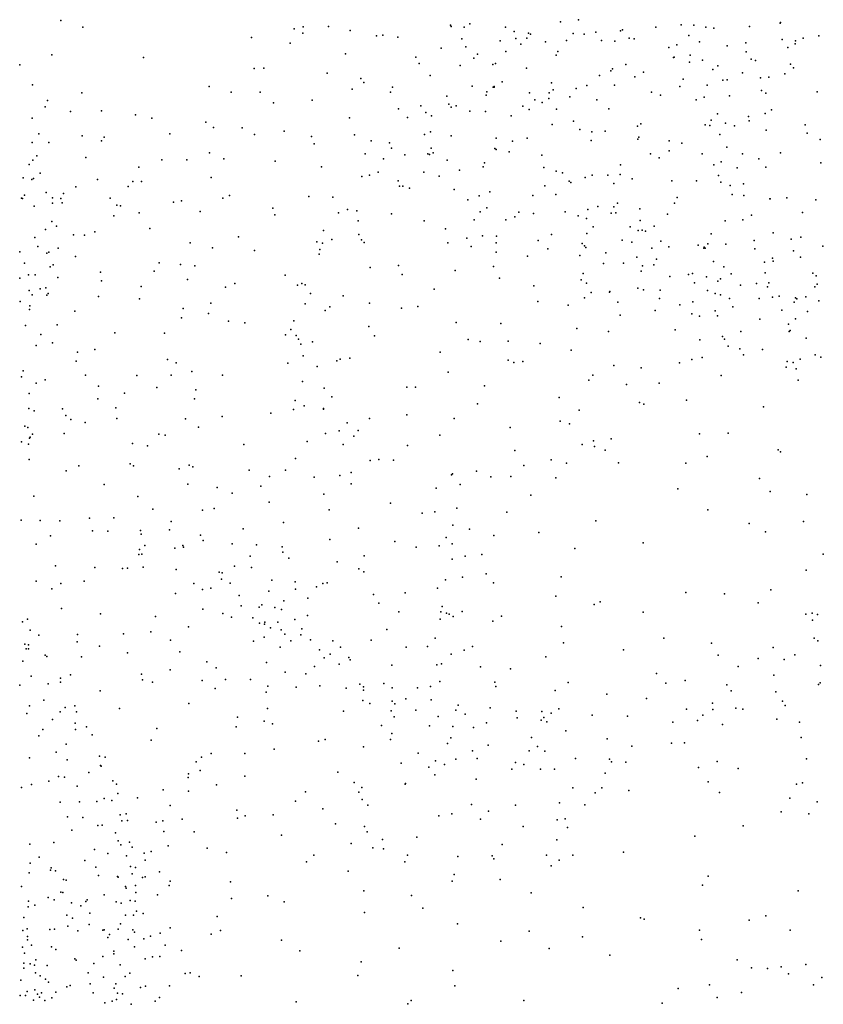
# Model space of a CAD drawing. Header units: metres. Extents: x -25 to 25, y -27.7 to 27.8.
# Tile 150 of 209: x 2.3 to 5.2, y -10.4 to -6.9. Entities that reach past the tile are written whole.
import ezdxf

# ---------------------------------------------------------------- set-up
doc = ezdxf.new("R2010")
doc.units = ezdxf.units.M

msp = doc.modelspace()

# ---------------------------------------------------------------- linework, layer by layer
for p in [(2.4744, -6.9324, 21.4665), (4.2968, -6.929, 20.2964), (2.5524, -6.9554, -1.3557), (3.2963, -6.9608, 12.5769), (3.3278, -6.9542, -0.8438), (3.4169, -6.9529, -8.6254), (3.4927, -6.9672, 13.0535), (3.8468, -6.9485, -11.7808), (3.8482, -6.9526, -6.8319), (3.8945, -6.9553, -7.4676), (3.9139, -6.9438, -0.9579), (4.04, -6.9553, -6.2202), (4.2339, -6.9365, -5.9656), (4.4448, -6.9681, 13.1196), (4.4523, -6.9648, 20.8294), (4.5693, -6.9558, -17.455), (4.6581, -6.9468, 21.3631), (4.703, -6.9487, -10.9597), (4.7454, -6.9549, 2.135), (4.7728, -6.9584, -17.0551), (4.8984, -6.9527, 13.1919), (5.0062, -6.9416, 12.5542), (5.0079, -6.9389, 7.2814), (3.1463, -6.9916, 12.7154), (3.327, -6.9761, 12.9459), (3.5856, -6.9863, -8.9995), (3.6081, -6.983, -8.0595), (3.6613, -6.9904, 21.7205), (3.8857, -6.9965, -7.1593), (4.0705, -6.971, 13.1363), (4.0759, -6.9948, 7.4289), (4.1146, -6.9936, -12.9133), (4.1208, -6.9762, 12.5671), (4.1274, -6.9803, -9.7482), (4.2551, -7.0024, -0.9586), (4.2786, -6.9782, 13.1247), (4.3164, -6.9796, 21.7184), (4.3574, -6.9726, 20.6897), (4.3777, -7.0028, 12.4415), (4.4757, -6.9937, 21.591), (4.4925, -6.9963, -11.0416), (4.6854, -6.9847, 20.0035), (5.0133, -6.9993, -5.7186), (5.0601, -7.0032, 8.0446), (5.0874, -6.9939, 1.6405), (5.1427, -6.9859, -1.0242), (3.282, -7.0117, 21.6537), (3.8136, -7.0296, 21.6903), (3.9008, -7.0251, -12.4498), (4.0208, -7.0034, 7.9165), (4.0943, -7.0146, -0.961), (4.1806, -7.007, 8.2881), (4.4251, -7.0046, -5.817), (4.6152, -7.0275, 8.276), (4.6426, -7.0178, 1.8623), (4.7224, -7.007, -13.4308), (4.8202, -7.021, -0.8838), (4.8861, -7.0106, 8.1387), (5.0331, -7.0267, 20.1213), (5.0592, -7.0144, -19.2681), (2.4432, -7.0527, -1.4067), (2.7656, -7.0619, -1.2949), (3.4771, -7.0488, 21.6324), (3.7245, -7.0605, 13.1575), (3.9284, -7.0644, 7.6005), (3.9416, -7.0505, 7.7618), (4.0414, -7.041, 21.6772), (4.2178, -7.0542, 21.6257), (4.2245, -7.0412, -9.981), (4.6311, -7.0619, -0.8907), (4.6339, -7.0604, -5.7146), (4.6895, -7.0543, 12.3271), (4.7338, -7.0712, -18.1105), (4.8869, -7.0422, -10.7501), (4.9041, -7.0679, 12.3906), (4.9196, -7.0722, 2.1344), (2.3306, -7.0883, 17.3488), (3.1549, -7.1006, 21.5472), (3.1891, -7.0998, 12.9147), (3.7357, -7.0836, -7.8972), (3.8799, -7.0898, -9.2098), (3.9952, -7.0869, 8.1191), (4.0046, -7.083, -11.4139), (4.1138, -7.1001, -9.4825), (4.417, -7.1025, 21.3712), (4.4636, -7.0873, 21.2112), (4.6873, -7.0789, -17.892), (4.7702, -7.1039, 13.1711), (4.7877, -7.0916, 1.8206), (5.0433, -7.0853, -1.0924), (5.0542, -7.0982, 12.4536), (3.4123, -7.1172, -0.8375), (3.5305, -7.1361, 13.0923), (3.7746, -7.1259, 12.6883), (4.3707, -7.1253, 20.2491), (4.4106, -7.1089, 21.0426), (4.4953, -7.1307, 13.1284), (4.5253, -7.1139, 7.249), (4.6647, -7.139, -17.6595), (4.8049, -7.1417, -1.0003), (4.8199, -7.1411, -19.0435), (4.8744, -7.1156, 20.1495), (4.9376, -7.1341, 1.9183), (4.9671, -7.1309, -16.9671), (5.0226, -7.12, 1.776), (2.3751, -7.1585, 17.6615), (2.9964, -7.1645, 21.4603), (3.5008, -7.1739, -8.798), (3.541, -7.1504, -8.2093), (3.642, -7.1668, 21.5015), (3.9232, -7.1634, -0.8765), (3.996, -7.167, 7.3585), (4, -7.1637, -7.2428), (4.0003, -7.1669, -12.6495), (4.0287, -7.148, 8.325), (4.2015, -7.1516, 21.473), (4.2078, -7.1762, 20.5726), (4.2887, -7.171, -13.063), (4.3259, -7.1611, 21.1852), (4.4236, -7.1598, 12.5127), (4.6537, -7.1648, -10.9651), (4.7495, -7.1591, -10.5502), (2.5492, -7.1867, -1.402), (3.0739, -7.1839, 12.8215), (3.1762, -7.1847, -0.9779), (3.6349, -7.1842, -0.8306), (3.8339, -7.1984, 7.9409), (3.9714, -7.1944, -7.0122), (3.9742, -7.1836, 21.4661), (4.125, -7.1866, -0.8911), (4.1925, -7.2064, -9.7042), (4.1941, -7.1869, 20.7952), (4.2663, -7.2004, 7.24), (4.5533, -7.1846, 8.3042), (4.5855, -7.1942, 20.1955), (4.7113, -7.2107, -18.7468), (4.7389, -7.2015, -17.3638), (4.8282, -7.1976, 12.2702), (4.9409, -7.1782, -13.4929), (4.9558, -7.1873, 13.219), (5.1365, -7.1829, -13.6702), (2.4199, -7.2364, 21.2357), (2.428, -7.2136, 17.2641), (3.2234, -7.2221, 12.5469), (3.359, -7.2128, 21.4282), (3.6632, -7.2433, 21.3469), (3.7417, -7.232, 13.1455), (3.8404, -7.2259, 8.1089), (3.8492, -7.2367, 21.3223), (3.8666, -7.2321, -7.819), (4.1015, -7.2335, -6.173), (4.1236, -7.2452, 13.1472), (4.1437, -7.2115, 21.2472), (4.169, -7.22, 21.0602), (4.2196, -7.2444, 12.7075), (4.3615, -7.2116, 8.4081), (4.4033, -7.2424, -5.8615), (2.3738, -7.2758, 17.8276), (2.5087, -7.2524, 17.6057), (2.6179, -7.2505, 21.2549), (2.7372, -7.2645, -1.335), (2.7948, -7.2753, 21.2956), (3.4904, -7.274, 21.3295), (3.6951, -7.2737, -11.9646), (3.76, -7.2558, 7.6922), (3.7798, -7.2671, -12.365), (3.9145, -7.251, 8.3591), (3.9693, -7.2523, 12.7904), (4.0598, -7.2678, 8.4318), (4.7861, -7.2607, 7.222), (4.8957, -7.27, -10.7785), (4.9534, -7.2597, -1.2242), (4.9763, -7.2465, 7.2053), (2.9857, -7.2896, 21.3338), (3.0121, -7.3083, -1.146), (3.1126, -7.3101, 12.9125), (4.2045, -7.2983, -9.4094), (4.2789, -7.2865, -10.0149), (4.5041, -7.3043, 12.4984), (4.5166, -7.2959, 13.1433), (4.7425, -7.2997, -18.3754), (4.7586, -7.3019, -17.8139), (4.7639, -7.2828, -1.1024), (4.8137, -7.293, 20.2646), (4.8456, -7.3022, -5.7141), (4.8972, -7.2853, -17.1962), (5.0941, -7.2998, 12.3647), (2.3974, -7.3314, -1.3945), (2.5495, -7.3383, 17.1701), (2.6277, -7.3427, 17.4026), (2.8582, -7.3311, -1.2466), (3.1566, -7.3328, 21.3041), (3.2605, -7.3214, -0.9661), (3.3575, -7.3404, 21.2779), (3.5083, -7.3349, 12.656), (3.7543, -7.3331, 12.7875), (3.7765, -7.3242, 8.234), (3.8491, -7.3379, -0.8216), (4.0073, -7.3467, -6.574), (4.1157, -7.3466, -0.8423), (4.3013, -7.3162, -11.1503), (4.3443, -7.3241, 13.138), (4.3902, -7.3221, 12.6108), (4.5062, -7.3493, -0.9341), (4.5091, -7.3424, 8.3155), (4.7943, -7.3332, 8.1192), (4.957, -7.3184, 12.2602), (5.1015, -7.3283, 20.378), (2.3739, -7.3615, 18.9072), (2.4332, -7.3613, 16.7426), (2.6178, -7.3556, 21.141), (3.3663, -7.3656, 12.6028), (3.5677, -7.356, 21.2076), (3.6321, -7.3625, -8.8712), (3.6386, -7.3812, 7.7902), (3.7786, -7.3808, 21.071), (4.0026, -7.3831, -11.4403), (4.0648, -7.3565, 20.7391), (4.3418, -7.3541, -12.9641), (4.6161, -7.3558, -13.2273), (4.6606, -7.3639, 8.1925), (4.8191, -7.3783, -18.9707), (5.147, -7.3509, -1.4536), (2.3905, -7.4088, 18.8241), (2.5629, -7.4143, 16.9663), (2.9977, -7.3977, 12.6176), (3.5456, -7.4016, 13.0045), (3.6102, -7.4189, 8.0473), (3.6857, -7.4051, 7.4597), (3.7666, -7.4018, -8.0143), (3.7726, -7.4036, 7.3258), (3.7858, -7.3979, 13.1186), (4.007, -7.3858, -7.7638), (4.0523, -7.3941, -6.9128), (4.1683, -7.4058, -7.3958), (4.5507, -7.4014, -5.8411), (4.581, -7.4151, 20.3259), (4.6162, -7.3913, -1.0565), (4.7326, -7.4018, 13.2067), (4.8745, -7.4017, -17.4276), (4.9311, -7.4186, 7.199), (5.0076, -7.3977, 8.0042), (2.3634, -7.439, 16.4046), (2.3763, -7.424, 19.0855), (2.7491, -7.4487, 17.3005), (2.8306, -7.4227, 21.1498), (2.9185, -7.4219, 12.748), (3.0489, -7.4194, 21.2088), (3.2287, -7.4275, 12.9372), (3.3926, -7.4466, 21.1536), (3.8351, -7.4241, 20.9271), (3.9615, -7.4469, -12.544), (3.9658, -7.4326, 7.2194), (4.1747, -7.4496, -7.612), (4.4443, -7.4404, -10.224), (4.7736, -7.4402, -18.7243), (4.7987, -7.4291, -11.032), (4.8558, -7.4511, -1.3305), (4.9559, -7.4477, 13.3009), (5.1494, -7.4325, -5.8577), (2.3427, -7.486, 18.6259), (2.3782, -7.4885, 21.0327), (2.4027, -7.4698, 19.004), (3.0038, -7.4848, 12.8882), (3.5344, -7.4808, 21.0735), (3.5614, -7.4766, 7.6795), (3.5921, -7.4663, 8.1983), (3.7523, -7.4658, -12.2784), (3.8062, -7.4804, -8.9267), (3.8781, -7.4585, 8.4692), (4.2188, -7.4621, 20.4483), (4.2408, -7.4684, -0.8436), (4.3208, -7.4848, -6.0778), (4.3446, -7.4763, 7.1315), (4.3998, -7.4763, 8.3572), (4.4436, -7.4743, 13.1493), (4.7898, -7.4782, 8.0567), (2.3728, -7.4917, 19.1422), (2.528, -7.5176, 16.4941), (2.6045, -7.4917, 17.7611), (2.7116, -7.5168, 17.0195), (2.7288, -7.4985, 21.0172), (2.7592, -7.4991, 17.5379), (3.6622, -7.4965, 12.8231), (3.6666, -7.5155, 20.9663), (3.6784, -7.5149, -8.7041), (3.7015, -7.5218, 13.0157), (4.1786, -7.5139, -7.0653), (4.2637, -7.4974, 8.4389), (4.2701, -7.5018, -11.2688), (4.421, -7.5061, -12.8287), (4.4854, -7.4895, -11.1382), (4.6252, -7.4964, 12.4117), (4.7122, -7.4967, 7.2077), (4.7979, -7.5016, -13.1792), (4.8311, -7.5124, -18.3014), (4.8782, -7.5073, -17.6535), (2.3369, -7.558, 19.2444), (2.3468, -7.547, 4.5341), (2.4228, -7.5375, 18.795), (2.4459, -7.5568, 20.8935), (2.4846, -7.5413, 16.3417), (2.6485, -7.5579, 16.7334), (3.0449, -7.5572, 12.6249), (3.0685, -7.5476, -1.1509), (3.3482, -7.5517, 12.6306), (3.4325, -7.5544, -0.9445), (3.8594, -7.5269, 20.7925), (3.9477, -7.5497, 20.6568), (3.9847, -7.5352, 13.1225), (4.1364, -7.5481, -6.4967), (4.217, -7.544, -12.6487), (4.6445, -7.5551, -10.4356), (4.8383, -7.5449, 13.2603), (4.8785, -7.5482, 12.2898), (5.0296, -7.5558, 7.9366), (2.3396, -7.5589, 4.1284), (2.3815, -7.5861, 18.6322), (2.4459, -7.5751, 18.9285), (2.4746, -7.5586, 17.9106), (2.479, -7.5741, -1.2992), (2.6723, -7.5826, 20.8896), (2.6844, -7.5847, -1.2704), (2.8714, -7.5717, 17.2277), (2.8996, -7.5666, -1.2203), (3.221, -7.5921, -1.0773), (3.9076, -7.5633, -11.633), (3.9741, -7.5914, 7.0976), (4.3653, -7.5866, -9.9999), (4.4214, -7.5878, -0.9904), (4.4337, -7.5752, -9.2788), (4.6353, -7.5748, 20.3516), (4.9703, -7.5595, -11.0659), (4.9716, -7.5601, -5.8792), (5.1325, -7.5638, -1.6581), (2.6611, -7.6202, 16.513), (2.7503, -7.6085, 17.6635), (2.9649, -7.6046, 21.0073), (3.2284, -7.616, 21.03), (3.452, -7.6087, 8.1738), (3.4844, -7.5972, 7.5259), (3.5169, -7.6025, 7.3611), (3.6392, -7.6121, -0.8427), (3.9512, -7.6057, -7.9967), (4.0726, -7.6228, 12.8523), (4.0866, -7.6065, 20.5022), (4.138, -7.6119, -11.4486), (4.25, -7.6053, 12.764), (4.2956, -7.6191, -6.2848), (4.3292, -7.5977, -9.7023), (4.4114, -7.6108, 12.6282), (4.4281, -7.6089, 20.3837), (4.5133, -7.5951, 7.161), (4.6098, -7.6132, -12.8281), (4.906, -7.6177, -17.9509), (5.085, -7.6074, -13.2022), (2.4433, -7.6399, 19.0362), (2.4598, -7.656, 18.8847), (3.5215, -7.6377, 12.9032), (3.7533, -7.6377, -8.524), (3.9297, -7.6336, 12.9456), (4.0412, -7.6334, -0.8184), (4.3251, -7.6286, 7.0849), (4.3483, -7.658, -7.2186), (4.4789, -7.6581, 8.2195), (4.5142, -7.6363, -1.112), (4.5634, -7.6565, -9.0475), (4.8132, -7.6368, 20.3717), (4.8753, -7.6336, -18.6737), (2.3839, -7.6958, 19.1888), (2.4207, -7.6681, 18.7214), (2.519, -7.6869, 4.2502), (2.5576, -7.6875, 20.7454), (2.5947, -7.6755, 17.8699), (2.7887, -7.6648, 16.7235), (3.0997, -7.6941, 12.8322), (3.3992, -7.6712, 8.0066), (3.5232, -7.6859, 7.171), (3.8287, -7.6654, -8.2931), (3.9593, -7.6898, -12.3535), (4.0084, -7.6914, -8.8433), (4.2023, -7.685, -0.8838), (4.3259, -7.6819, -7.0014), (4.5068, -7.6708, -11.2931), (4.5211, -7.6704, 12.5259), (4.5326, -7.6731, 13.1497), (4.7639, -7.6832, 13.2225), (4.9825, -7.6792, 13.3448), (5.0799, -7.6952, -19.0754), (2.3935, -7.7276, 18.6556), (2.9305, -7.715, 16.9323), (3.3759, -7.7115, 20.9371), (3.3964, -7.7164, 7.7362), (3.429, -7.7034, 12.7711), (3.5327, -7.7038, 8.4859), (3.5426, -7.7141, -0.9413), (3.8373, -7.7143, 20.6404), (3.9033, -7.6978, -11.8494), (3.919, -7.7276, -0.8309), (4.0068, -7.7147, 8.5576), (4.155, -7.7069, 13.0301), (4.3093, -7.7167, -6.6113), (4.3184, -7.7247, -8.9052), (4.3224, -7.731, 13.0781), (4.4506, -7.7056, -12.5481), (4.4848, -7.7119, -7.7234), (4.5863, -7.7084, 8.106), (4.6152, -7.7286, 20.3651), (4.7181, -7.7235, -8.8618), (4.7387, -7.7303, 7.2367), (4.752, -7.7178, 12.3901), (4.8157, -7.7195, -12.6833), (4.9148, -7.7065, -18.3992), (5.0455, -7.7018, 20.4447), (5.1569, -7.7262, -17.3378), (2.3302, -7.7468, 16.2116), (2.4258, -7.7512, 18.779), (2.4324, -7.7475, 19.0664), (2.465, -7.7339, 18.0241), (2.527, -7.7629, -1.2186), (3.0083, -7.7321, 17.1292), (3.1568, -7.742, 20.9146), (3.3844, -7.7545, 8.2734), (3.3868, -7.7379, 7.5707), (4.0068, -7.747, -8.1669), (4.1168, -7.7618, 20.4284), (4.1889, -7.7361, 8.4644), (4.3018, -7.7589, 12.7757), (4.3936, -7.7494, -1.0564), (4.5025, -7.7651, -10.1235), (4.5545, -7.7339, -6.18), (4.7376, -7.734, -12.4841), (4.7429, -7.7333, -1.4019), (4.9173, -7.7354, -6.0644), (5.0536, -7.7425, -12.3416), (5.0777, -7.7649, -12.0551), (2.3474, -7.7859, 20.9113), (2.4375, -7.7995, 18.9836), (2.448, -7.7921, 18.8898), (2.8209, -7.7851, 20.7405), (2.8966, -7.7909, -1.227), (2.947, -7.7955, 17.4182), (3.6639, -7.7947, 6.9743), (3.9977, -7.7983, 6.9933), (4.3844, -7.7879, 20.3873), (4.4552, -7.7864, -9.8319), (4.5223, -7.7959, -11.4723), (4.5624, -7.7923, -7.434), (4.5711, -7.7725, -1.2393), (4.7723, -7.78, -8.6623), (4.8088, -7.7996, -11.4595), (4.9516, -7.7833, 7.2655), (4.9792, -7.7687, 7.8509), (4.9815, -7.7797, -18.0896), (2.3616, -7.8279, 18.2304), (2.3845, -7.8275, 18.6578), (2.6149, -7.8182, 16.2621), (2.8033, -7.8139, 16.5805), (3.2641, -7.8286, 20.8321), (3.5642, -7.8017, 20.7808), (3.6757, -7.8266, 20.6603), (3.8625, -7.8116, 8.6061), (4.3129, -7.823, -12.3379), (4.5175, -7.8146, 13.0735), (4.6185, -7.8327, 12.4872), (4.6846, -7.8259, 13.125), (4.6977, -7.8226, -8.045), (4.7472, -7.8345, -7.7792), (4.8339, -7.8242, -12.1114), (4.9543, -7.8203, -1.7008), (5.1216, -7.821, -17.5958), (5.1334, -7.8306, 7.7297), (2.3301, -7.8386, 19.2632), (2.4647, -7.8369, 4.5466), (2.6183, -7.8483, 17.9603), (2.7572, -7.8688, -1.2183), (2.921, -7.8436, 16.7254), (3.0868, -7.8583, 20.7725), (3.3079, -7.8638, 7.239), (3.323, -7.8574, 7.4783), (3.3353, -7.863, -1.1411), (4.0194, -7.839, -12.0359), (4.1397, -7.8665, -8.3187), (4.3067, -7.8451, -8.1354), (4.3252, -7.8568, -11.6852), (4.705, -7.8556, -6.3195), (4.7874, -7.8492, 7.9256), (4.7964, -7.8411, 20.3588), (4.8671, -7.8632, -11.9009), (4.9238, -7.8577, -8.2096), (4.9623, -7.8697, -6.2918), (4.9664, -7.8559, 12.4999), (5.1289, -7.8695, -1.8777), (5.1366, -7.8604, -10.6965), (2.3638, -7.8825, 19.1592), (2.3739, -7.8974, 18.7381), (2.4024, -7.8767, 19.0618), (2.4216, -7.8727, 18.8795), (2.426, -7.8995, 20.781), (2.4306, -7.8937, -1.115), (2.6074, -7.9032, -1.1843), (3.0539, -7.8712, 17.0685), (3.3538, -7.8929, 8.3968), (3.4689, -7.9019, -1.0614), (3.7887, -7.8773, 20.5071), (4.3418, -7.8892, 8.2881), (4.4065, -7.8885, -1.154), (4.4072, -7.8861, 7.1611), (4.5053, -7.8743, -12.172), (4.5258, -7.8807, 8.1047), (4.584, -7.8811, -8.2623), (4.7509, -7.8821, -11.685), (4.7783, -7.8927, -10.323), (4.7966, -7.8973, -9.3677), (5.0029, -7.9031, -8.0167), (2.3322, -7.9214, 18.6523), (2.3658, -7.9367, 3.9927), (2.7515, -7.9118, 17.839), (3.0025, -7.9276, 16.8674), (3.3348, -7.9297, 7.8521), (3.5607, -7.9277, 20.6216), (3.7317, -7.9393, -0.9236), (4.154, -7.921, 7.0608), (4.261, -7.9346, -1.0771), (4.3185, -7.9088, -11.892), (4.4356, -7.924, -8.4445), (4.5817, -7.9104, -9.7066), (4.6531, -7.9334, -1.4059), (4.6988, -7.9222, -6.564), (4.828, -7.9104, 12.5546), (4.9328, -7.9103, 7.7803), (4.9802, -7.9063, 20.3783), (5.0565, -7.9231, 7.6224), (5.0603, -7.9086, -18.448), (5.0657, -7.9118, 7.3093), (5.0965, -7.9054, -8.7163), (5.1426, -7.9193, 20.425), (2.3644, -7.9493, 19.0808), (2.5245, -7.9555, 16.2006), (2.9053, -7.946, 17.5699), (2.9949, -7.9636, 17.2485), (3.4047, -7.9525, 20.6498), (3.4216, -7.9397, 6.8856), (3.6744, -7.9448, 8.6601), (4.4438, -7.9691, 12.8448), (4.5671, -7.9525, 20.3391), (4.6953, -7.9647, 12.632), (4.7233, -7.9729, 13.0295), (4.7778, -7.9538, -1.5602), (4.786, -7.9715, 7.3108), (4.8406, -7.9396, -7.5896), (5.0125, -7.9515, 7.4679), (5.1034, -7.9566, -18.7221), (2.3507, -8.0055, 18.937), (2.4614, -8.0031, 4.4733), (2.8996, -7.9789, 20.615), (3.0648, -7.9903, -1.2277), (3.1228, -7.9963, 20.6188), (3.2953, -7.9894, 7.3912), (3.8666, -7.9958, 8.6457), (4.0235, -7.999, 20.3593), (4.9352, -7.9835, 12.6795), (5.0357, -8.0012, -7.6767), (5.0605, -7.9821, -6.6977), (2.4041, -8.0373, -1.0334), (2.6646, -8.0317, 16.4097), (2.8402, -8.0333, 17.7146), (3.2658, -8.0387, 20.5185), (3.2839, -8.0202, 7.2247), (3.3029, -8.0406, -1.1802), (3.5588, -8.0098, 6.8658), (3.5792, -8.0426, 20.4019), (4.2911, -8.0159, 7.1875), (4.4023, -8.0273, 8.1766), (4.6369, -8.0206, 7.2977), (4.868, -8.0271, -9.5484), (5.0384, -8.0271, 13.1823), (5.0414, -8.0235, -9.4237), (2.3881, -8.0768, 18.5379), (2.4459, -8.0668, 4.032), (3.3117, -8.0538, 6.9871), (3.3194, -8.0715, 7.556), (3.3601, -8.0634, 7.9453), (3.908, -8.0547, 7.0572), (3.951, -8.0616, -1.0055), (4.0497, -8.0607, 8.5728), (4.1622, -8.0696, 8.4528), (4.7237, -8.056, 7.8037), (4.8043, -8.0449, -10.1199), (4.8111, -8.0534, 7.4529), (5.0984, -8.0501, 12.7805), (2.5336, -8.1001, 4.2905), (2.5942, -8.09, 18.241), (3.8104, -8.0993, 20.3127), (4.2714, -8.0932, 8.3118), (4.8236, -8.079, 12.8485), (4.8643, -8.0882, -1.7087), (4.8774, -8.1096, -9.761), (4.945, -8.09, 13.0478), (5.1294, -8.1091, -7.4165), (2.5291, -8.1318, 18.3937), (2.8498, -8.1257, 16.7232), (2.8806, -8.1378, -1.2148), (3.2744, -8.1382, 20.3784), (3.3281, -8.1129, 8.432), (3.446, -8.1297, -1.1017), (3.4582, -8.1247, 20.3416), (3.4923, -8.1214, 8.7561), (4.0488, -8.1281, 7.172), (4.069, -8.1361, 20.2919), (4.1015, -8.1331, -1.1042), (4.4213, -8.1467, 7.2927), (4.6519, -8.1378, 7.4357), (4.696, -8.1261, -1.5078), (4.7322, -8.1182, 7.6451), (5.0308, -8.1327, -10.1387), (5.0522, -8.1364, 12.9199), (5.0768, -8.1246, -9.6487), (5.1502, -8.117, -7.1965), (2.3426, -8.1656, 17.7061), (2.5622, -8.181, 16.3533), (2.7424, -8.1815, 18.087), (2.8635, -8.1811, 17.7566), (2.9357, -8.1677, 17.4339), (3.0433, -8.1812, 20.4597), (3.3766, -8.1498, 7.7892), (3.838, -8.17, 7.1372), (4.3476, -8.1803, 20.2595), (4.5177, -8.155, -1.3603), (4.7988, -8.1817, 20.1925), (5.0276, -8.1524, 20.2567), (5.063, -8.1581, -9.8608), (2.3361, -8.1861, 17.443), (2.3883, -8.2083, 20.9725), (2.4192, -8.1969, -0.9763), (3.3255, -8.203, 7.4325), (4.3333, -8.1988, 8.1617), (4.4663, -8.2138, 7.9851), (4.5805, -8.2084, 7.7662), (5.0696, -8.1983, -1.9202), (2.3634, -8.2455, 4.4607), (2.608, -8.2189, 20.6614), (2.6995, -8.2445, 18.2564), (2.8123, -8.224, 17.9092), (2.9496, -8.232, 16.9908), (3.4019, -8.2264, 8.0482), (3.6927, -8.2234, 7.1231), (3.7235, -8.2234, -1.0165), (3.9663, -8.2185, 8.6585), (2.6049, -8.2638, -1.0727), (2.9451, -8.2637, 17.276), (3.2997, -8.2702, 8.5114), (3.4285, -8.2575, 7.0761), (3.9418, -8.2821, 7.259), (4.2293, -8.2594, -1.2336), (4.5115, -8.2773, 20.1629), (4.5271, -8.2832, 7.5564), (4.6767, -8.2686, 20.1341), (2.3624, -8.2983, 17.4647), (2.3814, -8.3057, 17.5833), (2.4808, -8.2995, 18.6236), (2.6684, -8.2958, 16.5732), (3.2136, -8.3148, -1.1609), (3.2939, -8.3019, 20.1894), (3.3315, -8.2889, 8.3555), (3.399, -8.2977, 7.5851), (3.3997, -8.3009, -1.101), (3.6928, -8.3207, 20.1631), (4.2998, -8.3042, 7.3805), (4.9486, -8.2925, 20.1024), (2.4919, -8.3223, 4.0836), (2.5099, -8.3369, 20.7743), (2.561, -8.3476, 16.4007), (2.6716, -8.3327, 18.3845), (2.9141, -8.334, 17.6591), (3.0432, -8.3263, 20.3233), (3.4825, -8.3484, 20.141), (3.5614, -8.3336, 8.9289), (3.8596, -8.3332, 20.1554), (4.2322, -8.3423, 8.2087), (4.2647, -8.3526, 20.1187), (2.3487, -8.3598, 18.784), (2.3584, -8.3648, 17.7236), (2.3753, -8.3887, 17.6063), (2.487, -8.3865, -0.9362), (2.8202, -8.389, 16.8223), (2.9596, -8.364, -1.1514), (3.4067, -8.3857, 7.4557), (3.4549, -8.3763, 7.8762), (3.5216, -8.3757, 7.2175), (4.0561, -8.3648, 8.4836), (4.7228, -8.3868, 19.9893), (4.8241, -8.3854, -1.6464), (2.337, -8.4151, 17.7902), (2.3611, -8.4241, 4.342), (2.3641, -8.402, 17.5065), (2.3666, -8.3985, 3.9816), (2.7274, -8.4217, -1.0547), (2.8417, -8.3922, 18.0249), (3.1192, -8.4246, 20.177), (3.3423, -8.414, 8.967), (3.4682, -8.4243, 7.6992), (3.5058, -8.3952, -1.0207), (3.8087, -8.3922, -1.0576), (4.3493, -8.4117, 7.5329), (4.4115, -8.4047, 20.0471), (2.7795, -8.4292, 18.2515), (3.6953, -8.4284, 7.2865), (4.0728, -8.4454, -1.2394), (4.3102, -8.4254, 7.9681), (4.3531, -8.4323, 7.7673), (4.3911, -8.445, -1.3752), (4.9991, -8.4433, 19.9112), (5.0082, -8.4511, -1.8309), (2.3632, -8.4773, 17.5595), (2.7194, -8.4925, 18.4455), (3.3013, -8.4744, -1.0528), (3.5637, -8.4812, 9.0728), (3.5939, -8.4776, 20.0607), (3.6456, -8.4797, -1.0168), (4.2011, -8.4785, 7.4868), (4.2551, -8.4908, 19.9803), (4.4382, -8.4892, 19.9127), (4.6747, -8.4905, -1.4878), (4.7497, -8.4675, 19.8217), (2.494, -8.5178, 16.2562), (2.5382, -8.5002, 20.7152), (2.7302, -8.5005, 16.7104), (2.8919, -8.5108, 16.952), (2.926, -8.4976, 17.7994), (2.9393, -8.5038, 17.0985), (3.1372, -8.5153, 8.8163), (3.2653, -8.5154, 8.4901), (3.4971, -8.5238, 7.5257), (3.8539, -8.5284, -1.1408), (3.9377, -8.5189, 8.6718), (4.1039, -8.4989, 8.2558), (3.2096, -8.5371, 20.0166), (3.366, -8.5399, 8.2719), (3.4566, -8.5336, 8.0475), (3.4969, -8.5628, 7.8573), (3.8498, -8.5322, 8.8867), (3.9888, -8.5392, 8.4959), (4.0583, -8.5379, 19.972), (4.217, -8.5424, 7.6844), (4.9343, -8.5443, -1.7168), (2.6279, -8.5654, 20.5591), (2.9216, -8.5644, 17.9706), (3.0253, -8.5759, 20.1226), (3.0775, -8.5959, -1.0204), (3.1787, -8.5714, 8.6671), (3.7959, -8.5789, 7.4065), (3.8799, -8.5654, 19.9861), (4.6468, -8.5805, 19.6638), (4.9719, -8.59, 19.6544), (2.3799, -8.6071, 4.0914), (2.7464, -8.6084, 20.4041), (3.2082, -8.6278, 8.9956), (3.4011, -8.6001, -1.0326), (3.6348, -8.6314, 9.2009), (4.1296, -8.6032, 7.996), (5.1011, -8.601, -1.8281), (2.7991, -8.6524, -0.9378), (2.9732, -8.6557, 17.1189), (3.0147, -8.6504, 17.34), (3.419, -8.6554, 9.201), (3.7466, -8.6664, 19.9096), (3.791, -8.6615, 9.1116), (3.8691, -8.6494, 8.7259), (4.0448, -8.6626, -1.3554), (4.7517, -8.6546, 19.5505), (2.3353, -8.6918, 3.8855), (2.4025, -8.6924, 20.8509), (2.4715, -8.6933, -0.7416), (2.5754, -8.6839, 16.4098), (2.6615, -8.6826, 16.5742), (2.8636, -8.6959, 20.1491), (3.2583, -8.6991, -0.9841), (4.3577, -8.6932, -1.4359), (5.0892, -8.6958, 19.5168), (2.5865, -8.7287, 19.1144), (2.6401, -8.7296, -0.8152), (2.7556, -8.728, 20.2568), (2.8578, -8.7253, 16.8785), (3.1172, -8.7219, 19.7376), (3.5231, -8.7193, 7.8526), (3.8542, -8.7086, 8.923), (3.9136, -8.7229, 8.3721), (4.1568, -8.7343, 19.7256), (4.8973, -8.7027, 19.4878), (4.9549, -8.7318, -1.6065), (2.438, -8.7461, 16.145), (2.7574, -8.74, 16.7359), (2.9667, -8.7445, 19.7652), (2.9761, -8.7627, 18.1211), (3.4212, -8.759, 19.7716), (3.6499, -8.766, 19.8089), (3.8308, -8.7527, 19.8088), (3.9993, -8.7451, 7.7788), (4.5241, -8.771, 19.5144), (2.3877, -8.7763, 19.38), (2.7513, -8.7942, 19.1634), (2.77, -8.7808, 18.8527), (2.8761, -8.7899, 18.6026), (2.9045, -8.781, -0.9015), (2.9069, -8.7866, 19.5866), (3.0781, -8.7746, 17.5365), (3.1638, -8.7785, 8.637), (3.2537, -8.7851, 8.4613), (3.2566, -8.8045, 9.1432), (3.7251, -8.7867, -1.292), (3.8065, -8.7819, 7.5901), (3.8518, -8.7745, 8.6178), (4.2834, -8.7905, 19.6227), (2.7499, -8.812, 19.6155), (2.7601, -8.8106, 20.0238), (3.141, -8.8186, -0.958), (3.2775, -8.825, 19.6223), (3.4472, -8.8383, -1.1651), (3.5422, -8.8173, 9.4034), (3.8526, -8.8283, 9.0302), (3.8982, -8.8176, -1.3996), (3.9567, -8.812, 7.974), (5.1585, -8.8114, 19.3493), (2.456, -8.8516, 19.5428), (2.595, -8.8575, 16.418), (2.6921, -8.8614, 19.7639), (2.7093, -8.8605, 16.5978), (2.7651, -8.8568, -0.8357), (2.8812, -8.8644, 18.9917), (3.0326, -8.8748, 19.3491), (3.0865, -8.8538, 17.8357), (3.146, -8.8585, 17.3493), (3.5233, -8.863, 7.9324), (3.5411, -8.8737, -1.3069), (5.0983, -8.8675, -1.5868), (2.3884, -8.9061, 19.7268), (2.5568, -8.9064, 20.0097), (3.0407, -8.8993, 18.4235), (3.0428, -8.8765, 17.0771), (3.2176, -8.9031, 3.1651), (3.3001, -8.9086, -1.1037), (3.8292, -8.9013, 7.8446), (3.8884, -8.8919, 8.1327), (3.9718, -8.8799, 19.6377), (4.2363, -8.8903, -1.5148), (2.4437, -8.9326, 16.196), (2.4751, -8.9139, 20.3901), (2.9435, -8.914, 3.3734), (2.9737, -8.9357, 3.2189), (3.0028, -8.9312, 18.8801), (3.0704, -8.9128, 18.1863), (3.2075, -8.9415, 19.3213), (3.3004, -8.9347, 3.3812), (3.3745, -8.9255, 9.3519), (3.3967, -8.9143, 19.5398), (3.4124, -8.9119, 3.2116), (3.8003, -8.9307, -1.5176), (3.9974, -8.9118, -1.5368), (4.9734, -8.9368, 19.1639), (2.878, -8.9499, 16.832), (3.1027, -8.9562, 19.1024), (3.2593, -8.9751, 9.1775), (3.344, -8.9657, -1.2523), (3.575, -8.9531, -1.4439), (3.6866, -8.947, 19.5658), (4.2174, -8.9583, 19.5138), (4.3729, -8.979, 19.4466), (4.6745, -8.9462, -1.4735), (4.8102, -8.9509, 19.2136), (2.4768, -9.0022, 3.6473), (2.9748, -9.0046, -0.9274), (3.1091, -8.9933, 18.7728), (3.1729, -8.9977, 17.9583), (3.1829, -8.9888, 9.0389), (3.2277, -8.9993, 17.6261), (3.2514, -9.0058, 17.2786), (3.5936, -8.9832, 9.5036), (3.8176, -8.9949, 8.6764), (3.8877, -9.0125, 9.2968), (4.3521, -8.9882, -1.5514), (4.9297, -8.9828, -1.4686), (2.3573, -9.0396, 20.2092), (2.6147, -9.0211, 16.4255), (2.8085, -9.0301, 3.2363), (3.0446, -9.0194, 3.4581), (3.0754, -9.033, 16.9889), (3.1508, -9.0356, -1.0836), (3.2984, -9.0409, 19.1735), (3.3429, -9.0275, 8.2481), (3.6642, -9.0143, -1.5883), (3.8095, -9.0394, 8.4859), (3.8129, -9.0146, 8.3209), (3.8324, -9.0188, 8.8495), (3.8416, -9.0222, 19.4804), (3.8563, -9.0305, -1.6585), (3.9956, -9.0471, 19.4578), (4.0264, -9.0298, -1.6515), (4.5247, -9.015, 19.3273), (5.0972, -9.0228, 17.2326), (5.1191, -9.0189, -1.4838), (5.1203, -9.0439, 17.0788), (5.138, -9.0233, 17.4372), (2.3395, -9.049, 16.0435), (2.3674, -9.0783, 15.9593), (2.9243, -9.0673, 3.0871), (3.174, -9.0542, 8.5713), (3.1913, -9.0577, 17.0895), (3.1933, -9.0507, 3.4263), (3.2125, -9.0702, 18.4861), (3.2383, -9.0506, 18.9927), (3.2507, -9.0773, 18.7782), (3.3227, -9.0735, 17.4405), (3.6227, -9.0768, 19.3673), (4.2368, -9.0651, -1.6341), (2.397, -9.0965, 16.2295), (2.533, -9.0939, -0.7647), (2.6956, -9.0918, 3.5302), (2.7911, -9.0849, 16.6738), (2.8603, -9.1138, -0.8708), (3.1535, -9.1168, 8.7814), (3.1903, -9.1037, -1.2562), (3.2635, -9.0926, 8.3729), (3.2843, -9.1159, 17.9169), (3.3196, -9.0954, -1.4515), (3.3533, -9.1121, 17.1891), (3.4322, -9.1161, 19.1067), (3.5666, -9.1139, 7.9716), (3.7921, -9.1069, 8.1252), (4.597, -9.1066, -1.51), (5.1264, -9.1068, 18.8574), (5.1389, -9.1165, 16.7715), (2.3484, -9.128, -0.6569), (2.3523, -9.1439, 16.2183), (2.3612, -9.1302, 15.727), (2.3616, -9.1449, 3.6157), (2.5325, -9.1198, 3.4499), (2.6109, -9.1353, 3.3176), (3.2467, -9.1385, 3.0337), (3.3855, -9.1479, 3.1602), (3.4594, -9.1379, -1.6541), (3.6908, -9.1388, -1.8129), (3.7649, -9.1357, 19.3233), (3.8943, -9.1487, 9.4766), (3.9236, -9.1364, 9.2107), (4.2442, -9.1228, 19.3502), (4.4555, -9.1474, 19.2211), (4.765, -9.1242, 18.9935), (4.9826, -9.1391, 16.9319), (2.42, -9.1664, 15.8321), (2.4252, -9.1714, 15.9742), (2.5478, -9.1723, 16.3447), (2.7101, -9.1585, 3.1209), (2.8934, -9.1554, 16.7779), (3.4017, -9.1761, 17.5404), (3.4226, -9.1635, 8.1348), (3.489, -9.1746, 18.9481), (3.4935, -9.1836, -1.8095), (3.8488, -9.163, 8.9182), (4.182, -9.1724, -1.7601), (4.7879, -9.167, -1.4775), (4.929, -9.1783, 17.3194), (5.0212, -9.1817, 17.5934), (5.0588, -9.1659, -1.4629), (2.3412, -9.1882, 15.6089), (2.8592, -9.2177, 3.0453), (2.9886, -9.1897, -1.0223), (3.0217, -9.2112, 16.8735), (3.1985, -9.193, -1.425), (3.3675, -9.2064, 18.3959), (3.454, -9.1982, 18.7608), (3.6401, -9.2013, 19.0902), (3.7988, -9.2007, 8.5228), (3.8148, -9.1975, 8.683), (3.9515, -9.2081, -1.9756), (4.0579, -9.2144, 19.2489), (4.8586, -9.2067, 18.7561), (5.1486, -9.203, 16.5551), (2.3708, -9.2402, 16.3239), (2.4735, -9.2471, 15.8713), (2.5088, -9.2363, 3.6203), (2.7585, -9.2335, 16.606), (2.7621, -9.254, 3.2633), (2.9722, -9.2562, 3.3393), (3.0548, -9.252, -1.2307), (3.1425, -9.2522, 8.6063), (3.2648, -9.226, 3.3155), (3.337, -9.2318, -1.8022), (4.572, -9.2317, 18.9458), (4.6722, -9.2554, 18.753), (4.9842, -9.2365, 16.7905), (2.331, -9.2726, 15.5147), (2.43, -9.2671, 16.2407), (2.474, -9.2617, 16.0565), (2.798, -9.2618, 3.426), (3.0175, -9.2842, 3.1438), (3.2029, -9.2759, -1.5713), (3.3033, -9.2795, 9.0582), (3.3863, -9.2744, 9.2411), (3.4789, -9.2833, 17.0933), (3.5268, -9.2687, 17.3218), (3.5399, -9.2901, -2.3211), (3.5403, -9.2782, 18.6458), (3.612, -9.2663, 18.8494), (3.6411, -9.2816, 8.1369), (3.7303, -9.2819, -2.3451), (3.7764, -9.2764, 8.3182), (3.8087, -9.2594, 9.6226), (4.0023, -9.2614, -2.1171), (4.0056, -9.2766, 9.5012), (4.2143, -9.2905, -1.9037), (4.2608, -9.2634, 19.1524), (4.6044, -9.2653, -1.5949), (4.819, -9.2706, 17.1653), (5.1414, -9.2696, 17.8982), (5.147, -9.2643, 16.4137), (2.4151, -9.3255, 15.5815), (2.6131, -9.292, 16.4408), (3.1973, -9.2965, 8.4099), (3.6886, -9.3206, 18.6863), (3.7785, -9.3235, 18.8528), (4.3969, -9.3039, 18.9454), (4.5363, -9.3196, 18.5186), (4.8343, -9.2923, 16.9844), (4.991, -9.2962, 17.7756), (2.3643, -9.345, 16.4302), (2.4907, -9.3509, 15.6858), (2.5236, -9.3445, 15.9937), (2.6815, -9.3546, -0.8171), (2.9259, -9.3369, 16.7876), (3.2026, -9.3545, -2.0151), (3.5375, -9.3264, 18.2346), (3.563, -9.3365, 17.6419), (3.6409, -9.3289, 18.537), (3.6503, -9.3375, 17.1774), (3.7244, -9.3599, 18.4024), (3.8655, -9.3599, -2.4126), (3.8735, -9.3428, 8.9699), (3.9855, -9.3525, 18.8649), (4.228, -9.3552, 18.711), (4.6772, -9.3564, 18.2263), (4.7682, -9.3362, 18.3907), (4.7698, -9.3576, 17.5627), (4.8507, -9.3529, 17.8782), (4.8755, -9.357, 18.2096), (5.0148, -9.3287, 18.4045), (5.0242, -9.3434, 18.092), (2.3553, -9.3717, 15.4604), (2.4451, -9.3931, 16.3555), (2.4728, -9.3661, 16.276), (2.5302, -9.3663, 16.0771), (3.0965, -9.3848, -1.6201), (3.4697, -9.3639, 9.3468), (3.6374, -9.363, 17.4325), (3.6484, -9.3835, 17.7672), (3.8028, -9.3826, 8.5605), (3.8981, -9.3741, 18.4172), (4.077, -9.3642, 18.6769), (4.0806, -9.3873, -2.2809), (4.1674, -9.3648, 18.4711), (4.1753, -9.3856, 18.2789), (4.2005, -9.3705, 10.2295), (4.3448, -9.378, 10.3351), (4.4693, -9.3811, -1.7896), (4.7346, -9.3782, 17.078), (4.9948, -9.3923, 16.746), (2.4115, -9.4278, 15.4956), (2.5259, -9.4056, 16.1613), (2.5263, -9.4281, 15.6896), (2.5648, -9.4195, 15.9738), (2.8128, -9.4249, 16.6714), (3.0923, -9.4185, -1.8317), (3.1906, -9.3988, -2.1756), (3.2198, -9.4089, 8.7867), (3.6039, -9.4137, -2.4983), (3.772, -9.4152, 17.245), (3.8544, -9.4177, 18.1268), (3.9272, -9.4216, 9.1097), (3.973, -9.4048, 18.2768), (4.1651, -9.396, 10.0751), (4.185, -9.4012, -2.158), (4.629, -9.4025, 18), (4.7154, -9.397, 17.2864), (4.8032, -9.4111, -1.5869), (5.0749, -9.4023, 16.5946), (2.3978, -9.451, 16.4657), (2.585, -9.4472, 15.8701), (3.4058, -9.4638, -2.4602), (3.6352, -9.4633, 8.3362), (3.6399, -9.443, 17.0601), (3.8477, -9.4577, 17.0195), (4.1313, -9.4571, 9.6183), (4.2527, -9.4334, 18.1238), (4.398, -9.4609, 17.9938), (5.0803, -9.4561, -1.5291), (2.4932, -9.4796, 16.3409), (2.7931, -9.4664, -0.8761), (3.2261, -9.4972, 8.307), (3.3817, -9.4698, 16.9704), (3.5399, -9.4895, 9.6292), (3.8361, -9.4775, 17.8136), (3.9791, -9.484, 10.1177), (4.1521, -9.4877, 17.9801), (4.4846, -9.4868, -1.9486), (4.6239, -9.4767, 17.485), (4.6698, -9.4752, -1.76), (2.3651, -9.5286, 15.366), (2.4579, -9.5081, 16.4177), (2.6106, -9.5228, 16.124), (2.6313, -9.5263, 15.9903), (2.9699, -9.5253, -1.6443), (3.0039, -9.5127, -1.9899), (3.1222, -9.5125, 16.9217), (3.7327, -9.5116, 9.9636), (3.8652, -9.5323, -2.5839), (3.9237, -9.5029, 17.3254), (3.9402, -9.53, 17.5188), (4.1231, -9.5033, -2.4003), (4.178, -9.505, 10.36), (4.2862, -9.5305, 17.7991), (4.4056, -9.5325, -2.1049), (5.0991, -9.532, 16.8809), (2.497, -9.5348, 15.5242), (2.6145, -9.5554, -0.7477), (2.6164, -9.557, 15.7473), (2.9507, -9.5418, -1.3666), (3.6726, -9.5469, -2.6211), (3.77, -9.5613, 16.922), (3.7934, -9.5385, 8.6034), (3.8255, -9.5517, 8.7894), (4.0625, -9.5679, 9.3804), (4.0747, -9.544, 17.3155), (4.1045, -9.5518, 17.6682), (4.1632, -9.5686, 17.4735), (4.2129, -9.5685, 17.2281), (4.4126, -9.5423, 17.6502), (4.4637, -9.5439, 17.4238), (4.7196, -9.5623, -1.8831), (4.7845, -9.5405, 17.1194), (4.8594, -9.5652, -1.7334), (2.4672, -9.5939, 15.4331), (2.4883, -9.5958, 16.4278), (2.5729, -9.5793, 16.2681), (2.9229, -9.5968, -1.1973), (2.9248, -9.5841, -1.8228), (2.9652, -9.5732, -2.1382), (3.123, -9.5924, 8.3741), (3.45, -9.5782, 9.052), (3.7913, -9.5884, 10.1901), (3.9362, -9.6031, 10.2885), (4.3911, -9.5818, 10.1449), (2.337, -9.6329, -0.54), (2.3711, -9.6224, 16.5896), (2.4322, -9.6108, 16.5224), (2.5322, -9.6275, 15.5086), (2.6577, -9.6095, 15.8089), (2.6706, -9.6205, 15.9342), (3.0226, -9.6234, -2.2953), (3.5072, -9.6153, -2.638), (3.5339, -9.6321, 9.4452), (3.6872, -9.6205, 10.0747), (3.6874, -9.6182, 8.5226), (4.2773, -9.6333, 10.3603), (4.3789, -9.6335, 17.2301), (4.7527, -9.6129, -2.0325), (5.0642, -9.6214, 17.0354), (5.0857, -9.6167, -1.6492), (2.6276, -9.6709, 16.2281), (2.675, -9.6532, 16.0877), (2.7444, -9.6694, -0.7699), (2.8346, -9.6403, -0.9251), (2.9244, -9.6453, -1.4988), (3.3357, -9.6481, 8.3841), (3.5235, -9.6487, 9.2575), (4.3556, -9.6509, -2.3714), (4.4746, -9.6434, -2.265), (4.7931, -9.6497, -2.1926), (5.0403, -9.6701, -1.9591), (2.4721, -9.6841, 15.3933), (2.5406, -9.6825, -0.6397), (2.602, -9.6813, 16.3153), (2.6541, -9.6789, 15.6866), (2.8599, -9.6965, -1.7079), (3.3003, -9.6806, -2.5719), (3.535, -9.6751, 8.4636), (3.5556, -9.6944, 9.7465), (3.9207, -9.6923, 16.8572), (4.0755, -9.6945, 9.4786), (4.23, -9.6861, 9.7088), (4.3196, -9.6938, 10.2247), (5.1364, -9.6827, -1.7958), (2.4986, -9.7357, 16.4358), (2.5527, -9.7388, 16.4189), (2.6833, -9.7293, 16.1356), (2.7054, -9.7257, 15.9431), (3.0942, -9.712, -2.4418), (3.0968, -9.7411, 8.6138), (3.1232, -9.7326, 16.9147), (3.2227, -9.7288, 8.7189), (3.3976, -9.7081, 8.9282), (3.8056, -9.7329, -2.6935), (3.8506, -9.7258, 9.1405), (3.9804, -9.7158, 9.3509), (5.01, -9.7184, -2.2365), (5.1073, -9.7255, -2.1138), (2.6056, -9.7659, 15.52), (2.62, -9.7655, 16.3412), (2.6896, -9.7502, 15.7175), (2.7097, -9.7489, 16.0299), (2.8101, -9.7548, -1.963), (2.8334, -9.7504, 16.7295), (2.9019, -9.744, -1.1542), (3.4417, -9.76, -2.6727), (3.5438, -9.7702, 16.9348), (3.952, -9.7444, 10.2093), (4.1024, -9.77, 16.9484), (4.2214, -9.7466, 17.0666), (4.2503, -9.7433, 9.8539), (4.2582, -9.7732, -2.5148), (4.8763, -9.7674, -2.4185), (2.5137, -9.7834, 15.3872), (2.6672, -9.7923, 15.6119), (2.8373, -9.7878, -2.1638), (2.9438, -9.7892, 8.4068), (3.2513, -9.8008, 8.4808), (3.5527, -9.7889, 8.5767), (3.7281, -9.8079, 8.9857), (4.7062, -9.8042, 17.3061), (2.3662, -9.8321, 15.2379), (2.4497, -9.8267, 15.312), (2.6765, -9.8205, -0.6407), (2.6856, -9.8342, 16.1998), (2.7166, -9.8247, 16.0955), (2.7255, -9.8429, 15.8349), (2.853, -9.8384, -0.9182), (3.4962, -9.8301, 9.0136), (3.5729, -9.8445, 9.4169), (3.6072, -9.8161, -2.7209), (4.0277, -9.8331, -2.6543), (4.2207, -9.8165, 10.2148), (2.3983, -9.8783, 16.6288), (2.5931, -9.8511, 15.4436), (2.6403, -9.8654, 15.5157), (2.7062, -9.8733, 15.6684), (2.768, -9.8633, -1.8209), (2.7933, -9.8581, -1.6575), (2.9903, -9.8465, 16.8409), (3.0585, -9.8609, -2.478), (3.3656, -9.8703, 8.8286), (3.611, -9.8489, 9.6569), (3.6953, -9.8705, 9.8218), (3.8723, -9.8752, 10.0436), (3.9934, -9.8731, 9.5216), (4.1847, -9.8705, 9.7555), (4.277, -9.8711, 17.1613), (4.4552, -9.8603, -2.5214), (2.3674, -9.8993, 5.7391), (2.441, -9.9156, 5.9923), (2.559, -9.8891, 16.4425), (2.5981, -9.9134, -0.5201), (2.7206, -9.9112, 16.1131), (2.7373, -9.9148, 15.9203), (2.7722, -9.8879, -2.04), (3.3397, -9.8944, 8.5836), (3.686, -9.8942, 9.1096), (3.9994, -9.8839, 16.8836), (4.2007, -9.9088, -2.5782), (4.2289, -9.8886, 10.0728), (2.3633, -9.9333, 16.3659), (2.4384, -9.9239, 15.2585), (2.4563, -9.9265, -0.4269), (2.608, -9.9424, 15.4203), (2.6738, -9.9462, 15.5439), (2.6763, -9.9478, 13.912), (2.726, -9.9366, 15.724), (2.7619, -9.9496, 8.4209), (2.7715, -9.9466, 16.7029), (2.8216, -9.9297, -1.4833), (3.4864, -9.9274, 16.9415), (3.8596, -9.9393, -2.7057), (4.7527, -9.9448, 17.3496), (2.3369, -9.9809, 15.1611), (2.4837, -9.9565, 6.1899), (2.4934, -9.9588, 16.5342), (2.702, -9.9814, 16.1982), (2.7375, -9.9778, 16.0264), (2.8565, -9.9773, 8.5597), (2.8596, -9.9619, -2.2774), (3.0715, -9.9648, 8.445), (3.8517, -9.9625, 9.8988), (4.0213, -9.9562, 10.0136), (4.7337, -9.977, -2.6271), (2.475, -10.0006, 13.9669), (2.4821, -10.0027, 14.2022), (2.6276, -10.0109, 16.355), (2.705, -9.9875, 14.151), (2.739, -10.0025, 15.8076), (2.8154, -10.0105, 13.9384), (3.2038, -10.014, 16.923), (3.5418, -9.9968, 8.8476), (3.7093, -10.013, 16.9189), (4.1308, -10.0032, 17.0596), (5.0706, -9.996, 17.337), (2.3603, -10.0531, 5.3258), (2.3614, -10.033, 16.6766), (2.3831, -10.0471, 15.1909), (2.4307, -10.0199, 16.602), (2.4511, -10.0285, 5.4959), (2.5126, -10.0384, 15.2947), (2.5456, -10.0498, 13.6767), (2.5628, -10.0336, 16.5635), (2.5674, -10.0277, 16.4308), (2.6698, -10.0354, 15.5141), (2.6873, -10.04, 6.0918), (2.7189, -10.0305, 15.648), (2.7367, -10.0325, 13.7711), (3.0752, -10.024, -2.5166), (3.2613, -10.0347, -2.6371), (2.4961, -10.082, 6.4201), (2.5774, -10.0752, 15.3635), (2.703, -10.0816, 16.1631), (2.7301, -10.0818, 5.8286), (2.7417, -10.0682, 15.8682), (2.7649, -10.0765, -1.6128), (3.0252, -10.087, 16.8678), (3.5434, -10.0732, -2.7194), (3.7488, -10.057, -2.7206), (4.3133, -10.0553, 17.2169), (4.9558, -10.084, -2.6435), (2.3445, -10.0902, 13.8609), (2.4995, -10.1209, 14.3958), (2.5155, -10.0928, 16.4802), (2.5741, -10.1155, 16.3995), (2.6852, -10.113, 15.5504), (3.8712, -10.1125, 16.9611), (4.5153, -10.0919, -2.6542), (4.5276, -10.0963, 17.3288), (4.8971, -10.1, 17.3904), (2.3408, -10.1357, 17.2414), (2.3565, -10.1304, 13.5098), (2.3571, -10.1568, 17.4469), (2.4366, -10.1321, 15.2249), (2.4523, -10.1316, 16.5503), (2.5348, -10.1367, 5.425), (2.623, -10.1352, 5.561), (2.6275, -10.1334, -0.3842), (2.6466, -10.1497, 16.2842), (2.6764, -10.1314, 13.6573), (2.7283, -10.1338, 16.0052), (2.7344, -10.1425, -1.835), (2.7907, -10.1563, -1.4815), (2.8243, -10.146, 8.477), (2.8599, -10.1273, -1.0987), (3.0035, -10.1493, -2.4447), (3.0373, -10.1356, 8.642), (4.1236, -10.1383, -2.6476), (4.3115, -10.1582, -2.65), (4.7227, -10.1348, -2.6911), (5.042, -10.135, 17.4468), (2.3576, -10.1695, 17.5396), (2.3715, -10.1875, 17.3169), (2.6399, -10.1611, 15.4368), (2.7113, -10.1681, 6.2687), (2.7668, -10.1659, 16.7246), (2.842, -10.1878, -1.2788), (3.2516, -10.1701, 16.9502), (4.0238, -10.1734, 17.0412), (4.7295, -10.1675, 17.3789), (2.3401, -10.1947, 17.7294), (2.3473, -10.2157, 17.0668), (2.4419, -10.1937, 13.3678), (2.4568, -10.2033, 16.509), (2.6232, -10.2272, 16.6369), (2.6613, -10.2178, 15.5135), (2.6619, -10.2089, 16.2029), (2.734, -10.1933, 15.8546), (2.8233, -10.2273, -0.885), (2.8993, -10.2067, 8.6469), (3.3165, -10.2072, -2.6498), (3.6654, -10.1983, -2.701), (4.1941, -10.1997, 17.1291), (4.4073, -10.2232, 17.2697), (2.3449, -10.2507, 5.131), (2.3667, -10.2534, 16.6058), (2.3817, -10.2579, -0.1629), (2.3873, -10.2397, 17.2414), (2.427, -10.2599, 16.5092), (2.5243, -10.2359, 15.3166), (2.5294, -10.2403, 5.2024), (2.5906, -10.2524, 16.3072), (2.6833, -10.2575, 16.0919), (2.7714, -10.2356, -0.6886), (2.798, -10.2288, -2.1845), (3.5325, -10.246, 17.0271), (4.8559, -10.2399, 17.4619), (5.0971, -10.2564, 18.9204), (2.3444, -10.2682, 16.9703), (2.3852, -10.2847, 17.1131), (2.4016, -10.2953, 17.6247), (2.5706, -10.285, -0.1589), (2.7179, -10.286, -0.4554), (2.9128, -10.2876, -2.336), (2.9295, -10.2848, 5.9396), (3.1099, -10.2954, -2.5199), (3.5205, -10.2942, -2.6784), (3.8548, -10.2772, -2.6682), (4.9061, -10.2676, 18.6579), (4.9625, -10.2699, 18.8239), (5.0104, -10.264, 18.5417), (5.0356, -10.2884, -2.663), (2.3336, -10.3113, 13.1247), (2.4205, -10.3071, 17.4797), (2.4311, -10.3186, 17.377), (2.5081, -10.3298, 15.345), (2.5783, -10.3235, 15.4199), (2.6251, -10.3006, 16.1929), (2.6687, -10.3235, 16.0298), (2.7017, -10.298, 15.8851), (2.8575, -10.3314, -1.1229), (2.9617, -10.298, 13.898), (3.8618, -10.3309, 17.0723), (4.7582, -10.3271, 18.5033), (5.1238, -10.3273, 19.0743), (5.1538, -10.3019, 18.3398), (2.3321, -10.3644, 17.9385), (2.3507, -10.3655, 16.5384), (2.3563, -10.3512, 16.9156), (2.383, -10.3449, 17.8112), (2.3932, -10.36, 17.0306), (2.4067, -10.3561, 17.7179), (2.4571, -10.3527, 16.3959), (2.4957, -10.3348, 13.2066), (2.589, -10.3554, 6.5336), (2.6623, -10.3396, 15.6236), (2.6744, -10.3571, 15.9427), (2.6915, -10.3596, 5.3843), (2.7551, -10.3368, -1.9614), (2.7734, -10.3327, 5.6105), (4.6482, -10.3399, 18.6519), (4.8703, -10.355, -2.7085), (2.3791, -10.3813, 15.2527), (2.4, -10.3706, 16.4567), (2.4188, -10.3826, 14.574), (2.4427, -10.3731, 17.5568), (2.6295, -10.3908, 16.0696), (2.6555, -10.3848, 13.4394), (2.6708, -10.3791, 15.7363), (2.7219, -10.396, -0.2487), (2.8073, -10.3849, -2.1424), (2.8218, -10.3722, 13.6367), (3.303, -10.3875, -2.5895), (3.6966, -10.3948, -2.6531), (3.7076, -10.3823, 17.103), (4.1042, -10.383, 17.1064), (4.5918, -10.3923, 18.8145), (4.7852, -10.3716, 18.9678)]:
    msp.add_point(p)

doc.saveas('drawing.dxf')
